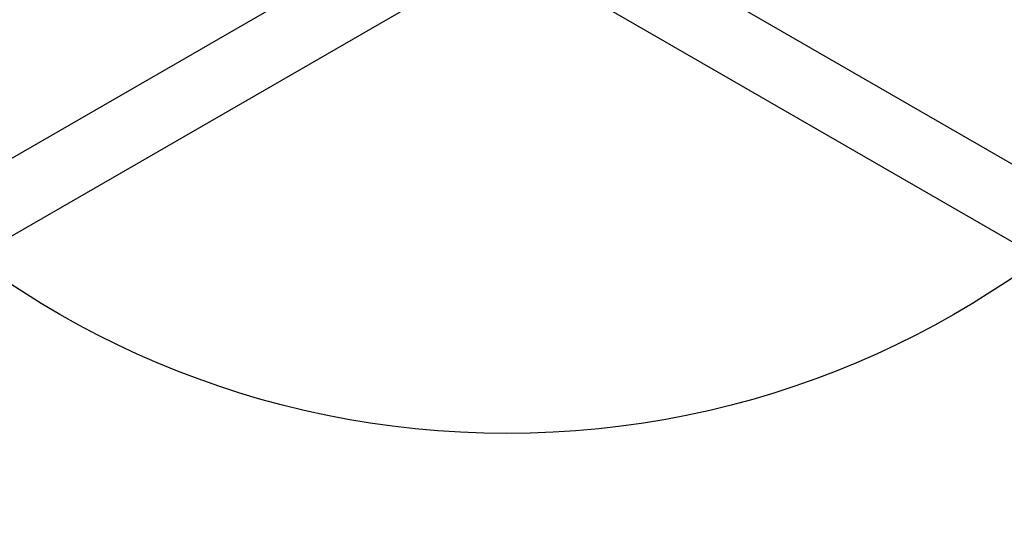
# Model space of a CAD drawing. Header units: millimetres. Extents: x 50 to 4150, y 50 to 2920.
# Tile 8 of 167: x 1263 to 1285, y 1989 to 2000. Entities that reach past the tile are written whole.
import ezdxf

# ---------------------------------------------------------------- set-up
doc = ezdxf.new("R2010")
doc.units = ezdxf.units.MM
doc.header["$LTSCALE"] = 10

msp = doc.modelspace()

# ---------------------------------------------------------------- linework, layer by layer
for p, q in [((1084.908, 1894.076), (1272.761, 2002.533)), ((1275.748, 2002.533), (1463.605, 1894.074)), ((1085.479, 1892.674), (1273.98, 2001.505)), ((1274.529, 2001.505), (1463.009, 1892.686))]:
    msp.add_line(p, q)
for radius in [490, 490, 480, 480, 150, 148.158, 147.011, 145.169, 62.63, 62.062, 20, 20]:
    msp.add_circle((1274.255, 2010.901), radius)

doc.saveas('drawing.dxf')
